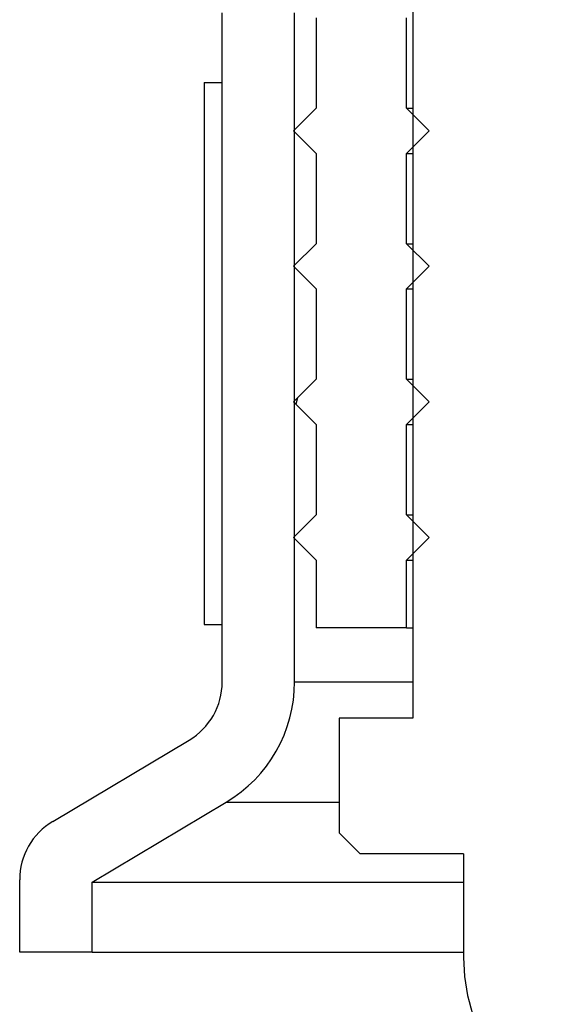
# Model space of a CAD drawing. Extents: x 990 to 4202, y -422 to 622.
# Tile 116 of 200: x 1593.873 to 1594.627, y -106.204 to -104.843. Entities that reach past the tile are written whole.
import ezdxf

# ---------------------------------------------------------------- set-up
doc = ezdxf.new("R2010")
doc.units = 0
doc.header["$MEASUREMENT"] = 0
doc.layers.add('SPILL-BUCKET', color=1, linetype='CONTINUOUS')

msp = doc.modelspace()

# ---------------------------------------------------------------- linework, layer by layer
at = {"layer": 'SPILL-BUCKET', "color": 1, "linetype": 'Continuous'}
for p, q in [((1594.41618, -104.55895), (1594.41618, -105.80809)), ((1594.15285, -105.75794), (1594.15285, -104.83311)), ((1594.25279, -105.75794), (1594.25279, -104.83311)), ((1594.41618, -105.80809), (1594.31462, -105.80809)), ((1594.31462, -105.80809), (1594.31462, -105.96639)), ((1593.91874, -105.95079), (1594.10716, -105.8384)), ((1593.97298, -106.0348), (1594.15836, -105.92422)), ((1594.31462, -105.96639), (1594.34369, -105.99546)), ((1594.48638, -105.99546), (1594.34369, -105.99546)), ((1594.48638, -105.99546), (1594.48638, -106.13862)), ((1593.87305, -106.13156), (1593.87305, -106.03125)), ((1593.97298, -106.13156), (1593.97298, -106.0348)), ((1593.97298, -106.13156), (1593.87305, -106.13156))]:
    msp.add_line(p, q, dxfattribs=at)
at = {"layer": 'SPILL-BUCKET', "color": 7, "linetype": 'Continuous'}
for p, q in [((1594.28277, -104.84), (1594.28277, -104.96492)), ((1594.40768, -104.96492), (1594.40768, -104.84)), ((1594.12787, -104.92926), (1594.15285, -104.92926)), ((1594.12787, -104.92926), (1594.12787, -105.67875)), ((1594.15285, -105.67875), (1594.15285, -104.92926)), ((1594.28277, -104.96492), (1594.25154, -104.99615)), ((1594.43891, -104.99615), (1594.40768, -104.96492)), ((1594.40768, -104.96492), (1594.40981, -104.96492)), ((1594.40981, -104.96492), (1594.41619, -104.96492)), ((1594.25154, -104.99615), (1594.28277, -105.02738)), ((1594.40768, -105.02738), (1594.43891, -104.99615)), ((1594.28277, -105.02738), (1594.28277, -105.15229)), ((1594.40768, -105.15229), (1594.40768, -105.02738)), ((1594.40768, -105.02738), (1594.40981, -105.02738)), ((1594.40981, -105.02738), (1594.41619, -105.02738)), ((1594.28277, -105.15229), (1594.25154, -105.18352)), ((1594.40768, -105.15229), (1594.40981, -105.15229)), ((1594.43891, -105.18352), (1594.40768, -105.15229)), ((1594.40981, -105.15229), (1594.41619, -105.15229)), ((1594.25154, -105.18352), (1594.28277, -105.21475)), ((1594.40768, -105.21475), (1594.43891, -105.18352)), ((1594.28277, -105.21475), (1594.28277, -105.33966)), ((1594.40768, -105.33966), (1594.40768, -105.21475)), ((1594.40768, -105.21475), (1594.40981, -105.21475)), ((1594.40981, -105.21475), (1594.41619, -105.21475)), ((1594.28277, -105.33966), (1594.25154, -105.37089)), ((1594.40768, -105.33966), (1594.40981, -105.33966)), ((1594.43891, -105.37089), (1594.40768, -105.33966)), ((1594.40981, -105.33966), (1594.41619, -105.33966)), ((1594.25154, -105.37089), (1594.28277, -105.40212)), ((1594.257, -105.36543), (1594.25469, -105.37405)), ((1594.40768, -105.40212), (1594.43891, -105.37089)), ((1594.28277, -105.40212), (1594.28277, -105.52703)), ((1594.40768, -105.52703), (1594.40768, -105.40212)), ((1594.40768, -105.40212), (1594.40981, -105.40212)), ((1594.40981, -105.40212), (1594.41619, -105.40212)), ((1594.28277, -105.52703), (1594.25154, -105.55826)), ((1594.40768, -105.52703), (1594.40981, -105.52703)), ((1594.43891, -105.55826), (1594.40768, -105.52703)), ((1594.40981, -105.52703), (1594.41619, -105.52703)), ((1594.25154, -105.55826), (1594.28277, -105.58949)), ((1594.40768, -105.58949), (1594.43891, -105.55826)), ((1594.28277, -105.58949), (1594.28277, -105.68318)), ((1594.40768, -105.58949), (1594.40981, -105.58949)), ((1594.40768, -105.68318), (1594.40768, -105.58949)), ((1594.40981, -105.58949), (1594.41619, -105.58949)), ((1594.12787, -105.67875), (1594.15285, -105.67875)), ((1594.40768, -105.68318), (1594.28277, -105.68318)), ((1594.40768, -105.68318), (1594.40981, -105.68318)), ((1594.40981, -105.68318), (1594.41619, -105.68318))]:
    msp.add_line(p, q, dxfattribs=at)
at = {"layer": 'SPILL-BUCKET', "color": 7}
for p, q in [((1594.25279, -105.75794), (1594.41618, -105.75794)), ((1594.15836, -105.92422), (1594.31462, -105.92422)), ((1593.97298, -106.0348), (1594.48638, -106.0348)), ((1593.97298, -106.13156), (1594.48638, -106.13156))]:
    msp.add_line(p, q, dxfattribs=at)
at = {"layer": 'SPILL-BUCKET', "color": 1, "linetype": 'Continuous'}
for centre, radius, start, end in [((1594.05917, -105.75794), 0.09369, 300.81613, 0), ((1594.05917, -105.75794), 0.19362, 300.81613, 0), ((1593.96673, -106.03125), 0.09369, 120.81613, 180), ((1594.73621, -106.13862), 0.24983, 180, 244.05552)]:
    msp.add_arc(centre, radius, start, end, dxfattribs=at)

doc.saveas('drawing.dxf')
